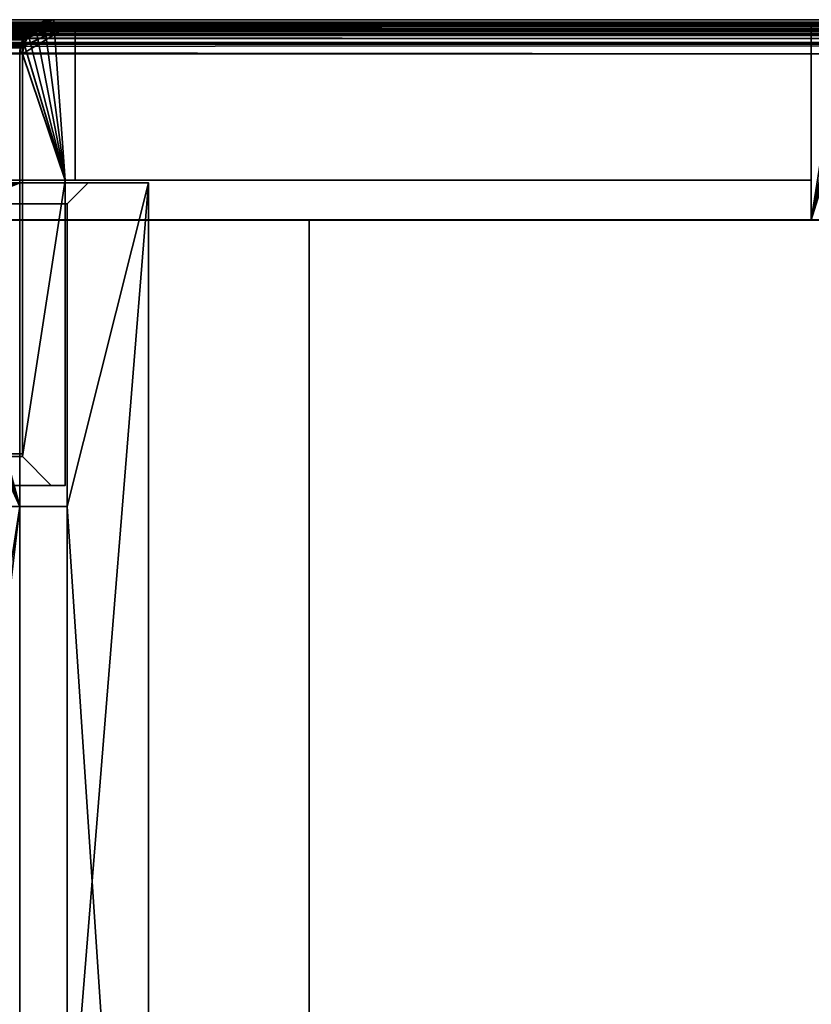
# Model space of a CAD drawing. Header units: millimetres. Extents: x -590 to 3690, y -120 to 127.
# Tile 254 of 256: x 412 to 488, y 34 to 127. Entities that reach past the tile are written whole.
import ezdxf

# ---------------------------------------------------------------- set-up
doc = ezdxf.new("R2010")
doc.units = ezdxf.units.MM
doc.layers.add('151', color=7, linetype='Continuous', true_color=0xffffff)

# ---------------------------------------------------------------- blocks, each defined once
blk = doc.blocks.new('UG_SURFACE_001')
at = {"layer": '151', "color": 252, "linetype": 'Continuous', "lineweight": 35}
for points in [[(590, -31.2, 2203), (590, 108.2, 2203), (-590, 108.2, 2203), (-590, -31.2, 2203)], [(-590, 108.2, 2203), (590, 108.2, 2203), (440, 108.2, 2053), (-440, 108.2, 2053)], [(-440, -31.2, 2053), (-440, 108.2, 2053), (440, 108.2, 2053), (440, -31.2, 2053)], [(590, 108.2, 2203), (590, 108.2, -7), (440, 108.2, -7), (440, 108.2, 2053)], [(440, -31.2, 2053), (440, 108.2, 2053), (440, 108.2, -7), (440, -31.2, -7)], [(440, -31.2, -7), (440, 108.2, -7), (590, 108.2, -7), (590, -31.2, -7)]]:
    blk.add_3dface(points, dxfattribs=at)
blk = doc.blocks.new('UG_SURFACE_024')
at = {"layer": '151', "color": 254, "linetype": 'Continuous', "lineweight": 35}
for points in [[(419, 111.75, 2027.5), (-419, 111.75, 2027.5), (-424.75, 111.75, 2033.25), (424.75, 111.75, 2033.25)], [(424.75, -35, 2033.25), (424.75, 111.75, 2033.25), (-424.75, 111.75, 2033.25), (-424.75, -35, 2033.25)], [(419, 111.75, 2027.5), (417, 109.75, 2025.5), (-417, 109.75, 2025.5), (-419, 111.75, 2027.5)], [(405.75, 111.75, 2014.25), (-405.75, 111.75, 2014.25), (-412.5, 111.75, 2021), (412.5, 111.75, 2021)], [(412.5, 81, 2021), (412.5, 111.75, 2021), (-412.5, 111.75, 2021), (-412.5, 81, 2021)], [(400.75, 106.75, 2009.25), (400.996, 108.295, 2009.496), (412.5, 111.75, 2021), (412.5, 81, 2021)], [(404.223, 111.36, 2012.723), (405.75, 111.75, 2014.25), (412.5, 111.75, 2021), (400.996, 108.295, 2009.496)], [(424.75, 111.75, 2033.25), (424.75, -35, 2033.25), (417, 81, 2025.5)], [(417, 81, 2025.5), (417, 109.75, 2025.5), (419, 111.75, 2027.5), (424.75, 111.75, 2033.25)], [(417, 109.75, 2025.5), (417, 81, 2025.5), (-417, 81, 2025.5), (-417, 109.75, 2025.5)], [(412.5, 81, 2021), (400.75, 5, 2009.25), (400.75, 106.75, 2009.25)], [(412.5, 81, 2021), (-412.5, 81, 2021), (-417, 81, 2025.5), (417, 81, 2025.5)], [(400.75, 5, 2009.25), (412.5, 81, 2021), (404.5, 13, 2013)], [(408.5, 13, 2017), (404.5, 13, 2013), (412.5, 81, 2021), (412.5, 16, 2021)], [(412.5, 81, 2021), (417, 81, 2025.5), (417, 16, 2025.5), (412.5, 16, 2021)], [(417, 16, 2025.5), (417, 81, 2025.5), (424.75, -35, 2033.25)]]:
    blk.add_3dface(points, dxfattribs=at)
blk = doc.blocks.new('UG_SURFACE_025')
at = {"layer": '151', "color": 7, "linetype": 'Continuous', "lineweight": 35}
for points in [[(412.5, 112, 2021), (405.75, 112, 2014.25), (-405.75, 112, 2014.25), (-412.5, 112, 2021)], [(412.5, 112, 2021), (-412.5, 112, 2021), (-412.5, 111.75, 2021), (412.5, 111.75, 2021)], [(412.5, 111.75, 2021), (-412.5, 111.75, 2021), (-405.75, 111.75, 2014.25), (405.75, 111.75, 2014.25)], [(405.75, 112, 2014.25), (412.5, 112, 2021), (412.5, 111.75, 2021), (405.75, 111.75, 2014.25)]]:
    blk.add_3dface(points, dxfattribs=at)
blk = doc.blocks.new('UG_SURFACE_026')
at = {"layer": '151', "color": 7, "linetype": 'Continuous', "lineweight": 35}
for points in [[(412.5, 112, 2021), (412.5, 112, -7), (405.75, 112, -7), (405.75, 112, 2014.25)], [(405.75, 111.75, 2014.25), (412.5, 111.75, 2021), (412.5, 112, 2021), (405.75, 112, 2014.25)], [(405.75, 112, -7), (412.5, 112, -7), (412.5, 111.75, -7), (405.75, 111.75, -7)], [(412.5, 111.75, 2021), (405.75, 111.75, 2014.25), (405.75, 111.75, -7), (412.5, 111.75, -7)], [(412.5, 112, -7), (412.5, 112, 2021), (412.5, 111.75, 2021), (412.5, 111.75, -7)]]:
    blk.add_3dface(points, dxfattribs=at)
blk = doc.blocks.new('UG_SURFACE_027')
at = {"layer": '151', "color": 254, "linetype": 'Continuous', "lineweight": 35}
for points in [[(400.75, 106.75, -7), (400.81, 107.052, -7), (412.5, 111.75, -7), (412.5, 81, -7)], [(400.81, 107.052, -7), (401.073, 108.372, -7), (412.5, 111.75, -7)], [(412.5, 111.75, -7), (401.073, 108.372, -7), (401.131, 108.663, -7), (401.806, 109.674, -7)], [(412.5, 111.75, -7), (401.806, 109.674, -7), (402.214, 110.286, -7), (402.826, 110.694, -7)], [(412.5, 81, 2021), (404.176, 111.348, 2012.676), (403.352, 111.138, 2011.852), (402.818, 110.674, 2011.318)], [(404.168, 111.435, -7), (405.75, 111.75, -7), (412.5, 111.75, -7), (402.826, 110.694, -7)], [(412.5, 81, 2021), (412.5, 111.75, 2021), (405.75, 111.75, 2014.25), (404.176, 111.348, 2012.676)], [(405.75, 111.75, 2014.25), (412.5, 111.75, 2021), (412.5, 111.75, -7), (405.75, 111.75, -7)], [(412.5, 81, -7), (412.5, 111.75, -7), (412.5, 111.75, 2021), (412.5, 81, 2021)], [(419, 111.75, -7), (417, 109.75, -7), (417, 109.75, 2025.5), (419, 111.75, 2027.5)], [(424.75, 111.75, -7), (417, 16, -7), (417, 81, -7)], [(417, 16, -7), (424.75, 111.75, -7), (424.75, -35, -7)], [(417, 81, -7), (417, 109.75, -7), (419, 111.75, -7), (424.75, 111.75, -7)], [(424.75, 111.75, 2033.25), (419, 111.75, 2027.5), (417, 109.75, 2025.5), (417, 81, 2025.5)], [(417, 81, 2025.5), (424.75, -35, 2033.25), (424.75, 111.75, 2033.25)], [(419, 111.75, 2027.5), (424.75, 111.75, 2033.25), (424.75, 111.75, -7), (419, 111.75, -7)], [(424.75, -35, -7), (424.75, 111.75, -7), (424.75, 111.75, 2033.25), (424.75, -35, 2033.25)], [(412.5, 81, 2021), (402.818, 110.674, 2011.318), (401.747, 109.745, 2010.247), (401.734, 109.72, 2010.234)], [(401.734, 109.72, 2010.234), (401.033, 108.372, 2009.533), (412.5, 81, 2021)], [(417, 109.75, -7), (417, 81, -7), (417, 81, 2025.5), (417, 109.75, 2025.5)], [(412.5, 81, 2021), (401.033, 108.372, 2009.533), (400.997, 108.303, 2009.497), (400.798, 107.05, 2009.298)], [(400.798, 107.05, 2009.298), (400.75, 106.75, 2009.25), (412.5, 16, 2021), (412.5, 81, 2021)], [(412.5, 81, -7), (412.5, 16, -7), (400.75, 106.75, -7)], [(408.5, 13, -7), (404.5, 13, -7), (400.75, 106.75, -7), (412.5, 16, -7)], [(404.5, 13, 2013), (408.5, 13, 2017), (412.5, 16, 2021), (400.75, 106.75, 2009.25)], [(412.5, 81, 2021), (417, 81, 2025.5), (417, 81, -7), (412.5, 81, -7)], [(417, 16, -7), (412.5, 16, -7), (412.5, 81, -7), (417, 81, -7)], [(417, 81, 2025.5), (412.5, 81, 2021), (412.5, 16, 2021), (417, 16, 2025.5)], [(424.75, -35, 2033.25), (417, 81, 2025.5), (417, 16, 2025.5)]]:
    blk.add_3dface(points, dxfattribs=at)
blk = doc.blocks.new('UG_SURFACE_043')
at = {"layer": '151', "color": 7, "linetype": 'Continuous', "lineweight": 35}
for points in [[(-490.741, 126.989, 2099.241), (490.742, 126.997, 2099.242), (489.75, 127.25, 2098.25)], [(489.75, 127.25, 2098.25), (-489.75, 127.25, 2098.25), (-490.741, 126.989, 2099.241)], [(489.75, 127.25, 2098.25), (415.75, 127.25, 2024.25), (-415.75, 127.25, 2024.25), (-489.75, 127.25, 2098.25)], [(-414.758, 126.997, 2023.258), (-415.75, 127.25, 2024.25), (415.75, 127.25, 2024.25)], [(415.75, 127.25, 2024.25), (414.759, 126.989, 2023.259), (-414.758, 126.997, 2023.258)], [(414.759, 126.989, 2023.259), (415.75, 127.25, 2024.25), (415.75, 127, 2024.25), (414.652, 126.737, 2023.152)], [(489.75, 127, 2098.25), (415.75, 127, 2024.25), (415.75, 127.25, 2024.25), (489.75, 127.25, 2098.25)], [(-492.367, 125.884, 2100.867), (492.352, 125.947, 2100.852), (491.634, 126.569, 2100.134)], [(491.634, 126.569, 2100.134), (-491.632, 126.567, 2100.132), (-492.367, 125.884, 2100.867)], [(491.871, 126.092, 2100.371), (-491.878, 126.099, 2100.378), (-490.961, 126.745, 2099.461)], [(-491.632, 126.567, 2100.132), (491.634, 126.569, 2100.134), (491.308, 126.852, 2099.808)], [(-491.349, 126.829, 2099.849), (-491.632, 126.567, 2100.132), (491.308, 126.852, 2099.808)], [(-491.349, 126.829, 2099.849), (491.308, 126.852, 2099.808), (490.742, 126.997, 2099.242)], [(490.742, 126.997, 2099.242), (-490.741, 126.989, 2099.241), (-491.349, 126.829, 2099.849)], [(491.774, 126.214, 2100.274), (-490.961, 126.745, 2099.461), (-490.859, 126.766, 2099.359)], [(491.774, 126.214, 2100.274), (491.871, 126.092, 2100.371), (-490.961, 126.745, 2099.461)], [(490.856, 126.768, 2099.355), (-490.859, 126.766, 2099.359), (-489.758, 127, 2098.258)], [(-490.859, 126.766, 2099.359), (490.856, 126.768, 2099.355), (491.774, 126.214, 2100.274)], [(490.763, 126.824, 2099.263), (-489.758, 127, 2098.258), (-489.75, 127, 2098.25)], [(490.763, 126.824, 2099.263), (490.856, 126.768, 2099.355), (-489.758, 127, 2098.258)], [(489.75, 127, 2098.25), (-489.75, 127, 2098.25), (-415.75, 127, 2024.25), (415.75, 127, 2024.25)], [(-489.75, 127, 2098.25), (489.75, 127, 2098.25), (490.763, 126.824, 2099.263)], [(415.75, 127, 2024.25), (-415.75, 127, 2024.25), (-415.742, 127, 2024.242)], [(-415.742, 127, 2024.242), (414.652, 126.737, 2023.152), (415.75, 127, 2024.25)], [(-415.742, 127, 2024.242), (-414.648, 126.768, 2023.148), (414.652, 126.737, 2023.152)], [(-414.192, 126.852, 2022.691), (-414.758, 126.997, 2023.258), (414.759, 126.989, 2023.259)], [(414.39, 126.674, 2022.89), (-414.648, 126.768, 2023.148), (-414.539, 126.745, 2023.039)], [(414.39, 126.674, 2022.89), (414.652, 126.737, 2023.152), (-414.648, 126.768, 2023.148)], [(-414.539, 126.745, 2023.039), (413.636, 126.101, 2022.136), (414.39, 126.674, 2022.89)], [(-414.539, 126.745, 2023.039), (-413.633, 126.107, 2022.133), (413.636, 126.101, 2022.136)], [(-414.192, 126.852, 2022.691), (414.759, 126.989, 2023.259), (414.151, 126.829, 2022.65)], [(414.151, 126.829, 2022.65), (-413.866, 126.569, 2022.366), (-414.192, 126.852, 2022.691)], [(414.151, 126.829, 2022.65), (413.868, 126.567, 2022.368), (-413.866, 126.569, 2022.366)], [(-413.148, 125.947, 2021.648), (-413.866, 126.569, 2022.366), (413.868, 126.567, 2022.368)], [(-413.148, 125.947, 2021.648), (413.868, 126.567, 2022.368), (413.133, 125.884, 2021.633)], [(413.636, 126.101, 2022.136), (413.54, 126.029, 2022.04), (413.133, 125.884, 2021.633), (413.868, 126.567, 2022.368)], [(413.868, 126.567, 2022.368), (414.151, 126.829, 2022.65), (414.39, 126.674, 2022.89), (413.636, 126.101, 2022.136)], [(414.652, 126.737, 2023.152), (414.39, 126.674, 2022.89), (414.151, 126.829, 2022.65), (414.759, 126.989, 2023.259)], [(-492.452, 125.805, 2100.952), (-492.824, 124.988, 2101.324), (492.839, 125.01, 2101.339)], [(492.365, 125.47, 2100.865), (-492.543, 125.082, 2101.043), (-492.535, 125.115, 2101.035)], [(492.365, 125.47, 2100.865), (492.528, 125.068, 2101.028), (-492.543, 125.082, 2101.043)], [(-492.535, 125.115, 2101.035), (-491.926, 126.066, 2100.426), (492.365, 125.47, 2100.865)], [(-492.367, 125.884, 2100.867), (-492.452, 125.805, 2100.952), (492.839, 125.01, 2101.339)], [(-492.367, 125.884, 2100.867), (492.374, 125.905, 2100.874), (492.352, 125.947, 2100.852)], [(492.839, 125.01, 2101.339), (492.374, 125.905, 2100.874), (-492.367, 125.884, 2100.867)], [(492.365, 125.47, 2100.865), (-491.926, 126.066, 2100.426), (-491.878, 126.099, 2100.378)], [(-491.878, 126.099, 2100.378), (491.871, 126.092, 2100.371), (492.365, 125.47, 2100.865)], [(-413.633, 126.107, 2022.133), (413.046, 125.299, 2021.546), (413.54, 126.029, 2022.04)], [(413.046, 125.299, 2021.546), (-413.633, 126.107, 2022.133), (-413.574, 126.066, 2022.074)], [(413.54, 126.029, 2022.04), (413.636, 126.101, 2022.136), (-413.633, 126.107, 2022.133)], [(-413.574, 126.066, 2022.074), (412.978, 125.093, 2021.477), (413.046, 125.299, 2021.546)], [(-413.574, 126.066, 2022.074), (-412.965, 125.115, 2021.465), (412.978, 125.093, 2021.477)], [(413.133, 125.884, 2021.633), (-413.126, 125.905, 2021.626), (-413.148, 125.947, 2021.648)], [(-412.661, 125.01, 2021.161), (-413.126, 125.905, 2021.626), (413.133, 125.884, 2021.633)], [(-412.661, 125.01, 2021.161), (413.133, 125.884, 2021.633), (413.048, 125.805, 2021.548)], [(413.048, 125.805, 2021.548), (-412.66, 125.004, 2021.16), (-412.661, 125.01, 2021.161)], [(413.048, 125.805, 2021.548), (412.676, 124.988, 2021.177), (-412.66, 125.004, 2021.16)], [(412.676, 124.988, 2021.177), (413.048, 125.805, 2021.548), (413.046, 125.299, 2021.546), (412.978, 125.093, 2021.477)], [(413.54, 126.029, 2022.04), (413.046, 125.299, 2021.546), (413.048, 125.805, 2021.548), (413.133, 125.884, 2021.633)], [(-492.888, 124.848, 2101.388), (-493, 124, 2101.5), (493, 124, 2101.5)], [(-492.824, 124.988, 2101.324), (-492.888, 124.848, 2101.388), (493, 124, 2101.5)], [(-492.824, 124.988, 2101.324), (492.84, 125.004, 2101.34), (492.839, 125.01, 2101.339)], [(493, 124, 2101.5), (492.84, 125.004, 2101.34), (-492.824, 124.988, 2101.324)], [(-492.739, 124.259, 2101.239), (-492.543, 125.082, 2101.043), (492.528, 125.068, 2101.028)], [(492.528, 125.068, 2101.028), (492.65, 124.769, 2101.15), (-492.739, 124.259, 2101.239)], [(492.65, 124.769, 2101.15), (492.75, 124, 2101.25), (-492.739, 124.259, 2101.239)], [(-412.965, 125.115, 2021.465), (-412.962, 125.104, 2021.462), (412.978, 125.093, 2021.477)], [(412.805, 124.571, 2021.305), (-412.962, 125.104, 2021.462), (-412.761, 124.259, 2021.261)], [(412.805, 124.571, 2021.305), (412.978, 125.093, 2021.477), (-412.962, 125.104, 2021.462)], [(-412.761, 124.259, 2021.261), (412.75, 124, 2021.25), (412.805, 124.571, 2021.305)], [(-412.66, 125.004, 2021.16), (412.676, 124.988, 2021.177), (412.612, 124.848, 2021.112)], [(412.612, 124.848, 2021.112), (-412.5, 124, 2021), (-412.66, 125.004, 2021.16)], [(412.612, 124.848, 2021.112), (412.5, 124, 2021), (-412.5, 124, 2021)], [(412.5, 124, 2021), (412.612, 124.848, 2021.112), (412.805, 124.571, 2021.305), (412.75, 124, 2021.25)], [(412.805, 124.571, 2021.305), (412.612, 124.848, 2021.112), (412.676, 124.988, 2021.177)], [(412.978, 125.093, 2021.477), (412.805, 124.571, 2021.305), (412.676, 124.988, 2021.177)], [(-493, 124, 2101.5), (-493, 108.25, 2101.5), (493, 108.25, 2101.5), (493, 124, 2101.5)], [(492.75, 124, 2101.25), (-492.75, 124, 2101.25), (-492.739, 124.259, 2101.239)], [(492.75, 124, 2101.25), (492.75, 108.25, 2101.25), (-492.75, 108.25, 2101.25), (-492.75, 124, 2101.25)], [(-412.761, 124.259, 2021.261), (-412.75, 124, 2021.25), (412.75, 124, 2021.25)], [(412.75, 86, 2021.25), (412.75, 124, 2021.25), (-412.75, 124, 2021.25), (-412.75, 86, 2021.25)], [(-412.5, 86, 2021), (-412.5, 124, 2021), (412.5, 124, 2021), (412.5, 86, 2021)], [(412.75, 124, 2021.25), (412.75, 86, 2021.25), (412.5, 86, 2021), (412.5, 124, 2021)], [(492.75, 108.25, 2101.25), (493, 108.25, 2101.5), (-493, 108.25, 2101.5), (-492.75, 108.25, 2101.25)], [(412.5, 86, 2021), (412.75, 86, 2021.25), (-412.75, 86, 2021.25), (-412.5, 86, 2021)]]:
    blk.add_3dface(points, dxfattribs=at)
blk = doc.blocks.new('UG_SURFACE_044')
at = {"layer": '151', "color": 14, "linetype": 'Continuous', "lineweight": 35}
for points in [[(-417.75, 127, 2026.25), (-417.75, 112, 2026.25), (417.75, 112, 2026.25), (417.75, 127, 2026.25)], [(417.75, 127, 2026.25), (415.75, 127, 2024.25), (-415.75, 127, 2024.25), (-417.75, 127, 2026.25)], [(-414.834, 126.766, 2023.334), (-415.75, 127, 2024.25), (415.75, 127, 2024.25)], [(415.75, 127, 2024.25), (414.835, 126.759, 2023.335), (-414.834, 126.766, 2023.334)], [(-414.311, 126.633, 2022.811), (-414.834, 126.766, 2023.334), (414.835, 126.759, 2023.335)], [(-414.311, 126.633, 2022.811), (414.835, 126.759, 2023.335), (414.274, 126.612, 2022.774)], [(414.274, 126.612, 2022.774), (-414.011, 126.372, 2022.511), (-414.311, 126.633, 2022.811)], [(414.274, 126.612, 2022.774), (414.013, 126.37, 2022.513), (-414.011, 126.372, 2022.511)], [(-413.348, 125.797, 2021.848), (-414.011, 126.372, 2022.511), (414.013, 126.37, 2022.513)], [(-413.348, 125.797, 2021.848), (414.013, 126.37, 2022.513), (413.334, 125.739, 2021.834)], [(416.8, 112, 2025.3), (413.334, 125.739, 2021.834), (414.013, 126.37, 2022.513)], [(414.013, 126.37, 2022.513), (414.274, 126.612, 2022.774), (414.835, 126.759, 2023.335), (416.8, 112, 2025.3)], [(416.8, 112, 2025.3), (414.835, 126.759, 2023.335), (415.75, 127, 2024.25)], [(415.75, 127, 2024.25), (417.75, 127, 2026.25), (417.75, 112, 2026.25), (416.8, 112, 2025.3)], [(413.334, 125.739, 2021.834), (-413.328, 125.758, 2021.828), (-413.348, 125.797, 2021.848)], [(-412.898, 124.932, 2021.399), (-413.328, 125.758, 2021.828), (413.334, 125.739, 2021.834)], [(-412.898, 124.932, 2021.399), (413.334, 125.739, 2021.834), (413.256, 125.667, 2021.755)], [(413.256, 125.667, 2021.755), (-412.898, 124.927, 2021.398), (-412.898, 124.932, 2021.399)], [(413.256, 125.667, 2021.755), (412.913, 124.912, 2021.413), (-412.898, 124.927, 2021.398)], [(416.8, 112, 2025.3), (412.913, 124.912, 2021.413), (413.256, 125.667, 2021.755), (413.334, 125.739, 2021.834)], [(-412.898, 124.927, 2021.398), (412.913, 124.912, 2021.413), (412.854, 124.782, 2021.354)], [(412.854, 124.782, 2021.354), (-412.75, 124, 2021.25), (-412.898, 124.927, 2021.398)], [(412.854, 124.782, 2021.354), (412.75, 124, 2021.25), (-412.75, 124, 2021.25)], [(416.8, 112, 2025.3), (412.75, 124, 2021.25), (412.854, 124.782, 2021.354), (412.913, 124.912, 2021.413)], [(-412.75, 85.75, 2021.25), (-412.75, 124, 2021.25), (412.75, 124, 2021.25), (412.75, 85.75, 2021.25)], [(412.75, 85.75, 2021.25), (412.75, 124, 2021.25), (416.8, 112, 2025.3)], [(416.8, 112, 2025.3), (417.75, 112, 2026.25), (-417.75, 112, 2026.25), (-416.8, 112, 2025.3)], [(-416.8, 112, 2025.3), (-416.8, 83, 2025.3), (416.8, 83, 2025.3), (416.8, 112, 2025.3)], [(416.8, 112, 2025.3), (416.8, 83, 2025.3), (415.5, 83, 2024), (412.75, 85.75, 2021.25)], [(-415.5, 83, 2024), (-412.75, 85.75, 2021.25), (412.75, 85.75, 2021.25), (415.5, 83, 2024)], [(415.5, 83, 2024), (416.8, 83, 2025.3), (-416.8, 83, 2025.3), (-415.5, 83, 2024)]]:
    blk.add_3dface(points, dxfattribs=at)
blk = doc.blocks.new('UG_SURFACE_045')
at = {"layer": '151', "color": 14, "linetype": 'Continuous', "lineweight": 35}
for points in [[(-492.166, 125.739, 2100.666), (492.152, 125.797, 2100.652), (491.489, 126.372, 2099.989)], [(491.489, 126.372, 2099.989), (-491.487, 126.37, 2099.987), (-492.166, 125.739, 2100.666)], [(-491.487, 126.37, 2099.987), (491.489, 126.372, 2099.989), (491.189, 126.633, 2099.689)], [(-491.226, 126.612, 2099.726), (-491.487, 126.37, 2099.987), (491.189, 126.633, 2099.689)], [(-491.226, 126.612, 2099.726), (491.189, 126.633, 2099.689), (490.666, 126.766, 2099.166)], [(490.666, 126.766, 2099.166), (-490.665, 126.759, 2099.165), (-491.226, 126.612, 2099.726)], [(-490.665, 126.759, 2099.165), (490.666, 126.766, 2099.166), (489.75, 127, 2098.25)], [(489.75, 127, 2098.25), (-489.75, 127, 2098.25), (-490.665, 126.759, 2099.165)], [(489.75, 127, 2098.25), (487.75, 127, 2096.25), (-487.75, 127, 2096.25), (-489.75, 127, 2098.25)], [(487.75, 108.25, 2096.25), (-487.75, 108.25, 2096.25), (-487.75, 127, 2096.25), (487.75, 127, 2096.25)], [(487.75, 127, 2096.25), (492.602, 124.927, 2101.102), (492.75, 124, 2101.25)], [(492.602, 124.927, 2101.102), (487.75, 127, 2096.25), (489.75, 127, 2098.25), (490.666, 126.766, 2099.166)], [(492.75, 124, 2101.25), (492.75, 108.25, 2101.25), (487.75, 108.25, 2096.25), (487.75, 127, 2096.25)], [(-492.244, 125.667, 2100.744), (-492.587, 124.912, 2101.087), (492.602, 124.932, 2101.102)], [(-492.166, 125.739, 2100.666), (-492.244, 125.667, 2100.744), (492.602, 124.932, 2101.102)], [(-492.166, 125.739, 2100.666), (492.172, 125.758, 2100.672), (492.152, 125.797, 2100.652)], [(492.602, 124.932, 2101.102), (492.172, 125.758, 2100.672), (-492.166, 125.739, 2100.666)], [(-492.646, 124.782, 2101.146), (-492.75, 124, 2101.25), (492.75, 124, 2101.25)], [(-492.587, 124.912, 2101.087), (-492.646, 124.782, 2101.146), (492.75, 124, 2101.25)], [(-492.587, 124.912, 2101.087), (492.602, 124.927, 2101.102), (492.602, 124.932, 2101.102)], [(492.75, 124, 2101.25), (492.602, 124.927, 2101.102), (-492.587, 124.912, 2101.087)], [(-492.75, 124, 2101.25), (-492.75, 108.25, 2101.25), (492.75, 108.25, 2101.25), (492.75, 124, 2101.25)], [(487.75, 108.25, 2096.25), (492.75, 108.25, 2101.25), (-492.75, 108.25, 2101.25), (-487.75, 108.25, 2096.25)]]:
    blk.add_3dface(points, dxfattribs=at)
blk = doc.blocks.new('UG_SURFACE_046')
at = {"layer": '151', "color": 41, "linetype": 'Continuous', "lineweight": 35}
for points in [[(-487.75, 127, 2096.25), (-487.75, 112, 2096.25), (487.75, 112, 2096.25), (487.75, 127, 2096.25)], [(487.75, 127, 2096.25), (417.75, 127, 2026.25), (-417.75, 127, 2026.25), (-487.75, 127, 2096.25)], [(-417.75, 112, 2026.25), (-417.75, 127, 2026.25), (417.75, 127, 2026.25), (417.75, 112, 2026.25)], [(417.75, 127, 2026.25), (487.75, 127, 2096.25), (487.75, 112, 2096.25), (417.75, 112, 2026.25)], [(417.75, 112, 2026.25), (487.75, 112, 2096.25), (-487.75, 112, 2096.25), (-417.75, 112, 2026.25)]]:
    blk.add_3dface(points, dxfattribs=at)
blk = doc.blocks.new('UG_SURFACE_047')
at = {"layer": '151', "color": 14, "linetype": 'Continuous', "lineweight": 35}
for points in [[(417.75, 127, -7), (417.75, 112, -7), (416.8, 112, -7), (412.75, 124, -7)], [(412.75, 124, -7), (412.904, 124.773, -7), (417.75, 127, -7)], [(417.75, 127, 2026.25), (412.874, 124.777, 2021.374), (412.75, 124, 2021.25)], [(412.75, 124, 2021.25), (416.8, 112, 2025.3), (417.75, 112, 2026.25), (417.75, 127, 2026.25)], [(413.236, 125.582, 2021.736), (412.898, 124.932, 2021.399), (412.874, 124.777, 2021.374), (417.75, 127, 2026.25)], [(417.75, 127, -7), (412.904, 124.773, -7), (412.978, 125.148, -7), (413.262, 125.573, -7)], [(413.236, 125.582, 2021.736), (417.75, 127, 2026.25), (415.75, 127, 2024.25), (415.479, 126.931, 2023.979)], [(413.236, 125.582, 2021.736), (415.479, 126.931, 2023.979), (414.588, 126.703, 2023.088)], [(413.837, 126.221, 2022.337), (413.348, 125.797, 2021.848), (413.236, 125.582, 2021.736), (414.588, 126.703, 2023.088)], [(415.48, 126.946, -7), (415.75, 127, -7), (417.75, 127, -7), (413.262, 125.573, -7)], [(415.48, 126.946, -7), (413.262, 125.573, -7), (413.829, 126.255, -7), (414.583, 126.759, -7)], [(414.583, 126.759, -7), (413.829, 126.255, -7), (413.837, 126.221, 2022.337)], [(413.837, 126.221, 2022.337), (414.311, 126.633, 2022.811), (414.583, 126.759, -7)], [(414.588, 126.703, 2023.088), (414.311, 126.633, 2022.811), (413.837, 126.221, 2022.337)], [(414.311, 126.633, 2022.811), (414.588, 126.703, 2023.088), (414.583, 126.759, -7)], [(414.583, 126.759, -7), (414.602, 126.772, -7), (415.48, 126.946, -7)], [(414.602, 126.772, -7), (414.583, 126.759, -7), (414.588, 126.703, 2023.088)], [(415.48, 126.946, -7), (414.602, 126.772, -7), (414.588, 126.703, 2023.088)], [(414.588, 126.703, 2023.088), (415.479, 126.931, 2023.979), (415.48, 126.946, -7)], [(415.75, 127, -7), (415.48, 126.946, -7), (415.479, 126.931, 2023.979)], [(415.479, 126.931, 2023.979), (415.75, 127, 2024.25), (415.75, 127, -7)], [(417.75, 127, 2026.25), (417.75, 127, -7), (415.75, 127, -7), (415.75, 127, 2024.25)], [(417.75, 127, 2026.25), (417.75, 112, 2026.25), (417.75, 112, -7), (417.75, 127, -7)], [(412.898, 124.932, 2021.399), (413.236, 125.582, 2021.736), (413.262, 125.573, -7)], [(412.898, 124.932, 2021.399), (413.262, 125.573, -7), (412.978, 125.148, -7)], [(413.829, 126.255, -7), (413.629, 126.121, -7), (413.236, 125.582, 2021.736)], [(413.236, 125.582, 2021.736), (413.348, 125.797, 2021.848), (413.829, 126.255, -7)], [(413.629, 126.121, -7), (413.262, 125.573, -7), (413.236, 125.582, 2021.736)], [(413.262, 125.573, -7), (413.629, 126.121, -7), (413.829, 126.255, -7)], [(413.348, 125.797, 2021.848), (413.837, 126.221, 2022.337), (413.829, 126.255, -7)], [(412.75, 124, 2021.25), (412.874, 124.777, 2021.374), (412.904, 124.773, -7)], [(412.904, 124.773, -7), (412.75, 124, -7), (412.75, 124, 2021.25)], [(412.978, 125.148, -7), (412.904, 124.773, -7), (412.874, 124.777, 2021.374)], [(412.874, 124.777, 2021.374), (412.898, 124.932, 2021.399), (412.978, 125.148, -7)], [(412.75, 85.75, 2021.25), (412.75, 124, 2021.25), (412.75, 124, -7), (412.75, 85.75, -7)], [(412.75, 85.75, -7), (412.75, 124, -7), (416.8, 112, -7)], [(416.8, 112, 2025.3), (412.75, 124, 2021.25), (412.75, 85.75, 2021.25)], [(416.8, 112, -7), (416.8, 83, -7), (415.5, 83, -7), (412.75, 85.75, -7)], [(412.75, 85.75, 2021.25), (415.5, 83, 2024), (416.8, 83, 2025.3), (416.8, 112, 2025.3)], [(416.8, 112, 2025.3), (416.8, 112, -7), (417.75, 112, -7), (417.75, 112, 2026.25)], [(416.8, 112, 2025.3), (416.8, 83, 2025.3), (416.8, 83, -7), (416.8, 112, -7)], [(415.5, 83, 2024), (412.75, 85.75, 2021.25), (412.75, 85.75, -7), (415.5, 83, -7)], [(415.5, 83, 2024), (415.5, 83, -7), (416.8, 83, -7), (416.8, 83, 2025.3)]]:
    blk.add_3dface(points, dxfattribs=at)
blk = doc.blocks.new('UG_SURFACE_048')
at = {"layer": '151', "color": 7, "linetype": 'Continuous', "lineweight": 35}
for points in [[(414.648, 126.768, 2023.148), (415.742, 127, 2024.242), (415.75, 127.25, 2024.25), (414.563, 126.947, 2023.063)], [(415.75, 127.25, -7), (414.774, 127.057, -7), (414.563, 126.947, 2023.063)], [(414.563, 126.947, 2023.063), (415.75, 127.25, 2024.25), (415.75, 127.25, -7)], [(415.75, 127, -7), (414.851, 126.814, -7), (414.774, 127.057, -7), (415.75, 127.25, -7)], [(415.75, 127.25, 2024.25), (415.742, 127, 2024.242), (415.75, 127, 2024.25)], [(489.75, 127.25, 2098.25), (489.75, 127.25, -7), (415.75, 127.25, -7), (415.75, 127.25, 2024.25)], [(415.75, 127.25, -7), (489.75, 127.25, -7), (489.75, 127, -7), (415.75, 127, -7)], [(415.75, 127, 2024.25), (489.75, 127, 2098.25), (489.75, 127.25, 2098.25), (415.75, 127.25, 2024.25)], [(413.452, 126.298, -7), (413.221, 125.945, -7), (412.747, 125.176, 2021.247)], [(412.747, 125.176, 2021.247), (413.148, 125.947, 2021.648), (413.452, 126.298, -7)], [(413.148, 125.947, 2021.648), (413.479, 126.235, 2021.979), (413.452, 126.298, -7)], [(413.629, 126.121, -7), (413.416, 125.795, -7), (413.221, 125.945, -7), (413.452, 126.298, -7)], [(413.452, 126.298, -7), (413.907, 126.602, -7), (414.048, 126.404, -7), (413.629, 126.121, -7)], [(413.907, 126.602, -7), (413.452, 126.298, -7), (413.479, 126.235, 2021.979)], [(414.555, 127.014, -7), (414.513, 127.005, -7), (413.479, 126.235, 2021.979)], [(413.479, 126.235, 2021.979), (414.192, 126.852, 2022.691), (414.555, 127.014, -7)], [(414.513, 127.005, -7), (413.907, 126.602, -7), (413.479, 126.235, 2021.979)], [(414.192, 126.852, 2022.691), (413.479, 126.235, 2021.979), (413.633, 126.107, 2022.133), (414.539, 126.745, 2023.039)], [(414.539, 126.745, 2023.039), (413.629, 126.121, -7), (414.048, 126.404, -7)], [(414.539, 126.745, 2023.039), (413.633, 126.107, 2022.133), (413.629, 126.121, -7)], [(414.57, 126.755, -7), (414.048, 126.404, -7), (413.907, 126.602, -7), (414.513, 127.005, -7)], [(414.048, 126.404, -7), (414.648, 126.768, 2023.148), (414.539, 126.745, 2023.039)], [(414.048, 126.404, -7), (414.57, 126.755, -7), (414.648, 126.768, 2023.148)], [(414.192, 126.852, 2022.691), (414.563, 126.947, 2023.063), (414.555, 127.014, -7)], [(414.539, 126.745, 2023.039), (414.563, 126.947, 2023.063), (414.192, 126.852, 2022.691)], [(414.57, 126.755, -7), (414.513, 127.005, -7), (414.555, 127.014, -7)], [(414.563, 126.947, 2023.063), (414.539, 126.745, 2023.039), (414.648, 126.768, 2023.148)], [(414.555, 127.014, -7), (414.774, 127.057, -7), (414.851, 126.814, -7), (414.649, 126.772, -7)], [(414.774, 127.057, -7), (414.555, 127.014, -7), (414.563, 126.947, 2023.063)], [(414.649, 126.772, -7), (414.57, 126.755, -7), (414.555, 127.014, -7)], [(414.57, 126.755, -7), (414.649, 126.772, -7), (414.648, 126.768, 2023.148)], [(415.742, 127, 2024.242), (414.648, 126.768, 2023.148), (414.649, 126.772, -7)], [(415.742, 127, 2024.242), (414.649, 126.772, -7), (414.851, 126.814, -7)], [(414.851, 126.814, -7), (415.75, 127, 2024.25), (415.742, 127, 2024.242)], [(414.851, 126.814, -7), (415.75, 127, -7), (415.75, 127, 2024.25)], [(489.75, 127, 2098.25), (415.75, 127, 2024.25), (415.75, 127, -7), (489.75, 127, -7)], [(412.73, 125.195, -7), (413.221, 125.945, -7), (413.416, 125.795, -7), (412.964, 125.102, -7)], [(413.221, 125.945, -7), (412.73, 125.195, -7), (412.747, 125.176, 2021.247)], [(413.148, 125.947, 2021.648), (412.747, 125.176, 2021.247), (412.965, 125.115, 2021.465), (413.574, 126.066, 2022.074)], [(413.574, 126.066, 2022.074), (412.964, 125.102, -7), (413.416, 125.795, -7)], [(413.574, 126.066, 2022.074), (412.965, 125.115, 2021.465), (412.964, 125.102, -7)], [(413.574, 126.066, 2022.074), (413.479, 126.235, 2021.979), (413.148, 125.947, 2021.648)], [(413.416, 125.795, -7), (413.629, 126.121, -7), (413.633, 126.107, 2022.133)], [(413.416, 125.795, -7), (413.633, 126.107, 2022.133), (413.574, 126.066, 2022.074)], [(413.479, 126.235, 2021.979), (413.574, 126.066, 2022.074), (413.633, 126.107, 2022.133)], [(412.73, 125.195, -7), (412.724, 125.187, -7), (412.5, 124, 2021)], [(412.5, 124, 2021), (412.661, 125.01, 2021.161), (412.73, 125.195, -7)], [(412.5, 124, 2021), (412.724, 125.187, -7), (412.711, 125.114, -7)], [(412.711, 125.114, -7), (412.534, 124.177, -7), (412.5, 124, 2021)], [(412.661, 125.01, 2021.161), (412.5, 124, 2021), (412.761, 124.259, 2021.261), (412.962, 125.104, 2021.462)], [(412.947, 125.027, -7), (412.781, 124.163, -7), (412.534, 124.177, -7), (412.711, 125.114, -7)], [(412.661, 125.01, 2021.161), (412.747, 125.176, 2021.247), (412.73, 125.195, -7)], [(412.962, 125.104, 2021.462), (412.747, 125.176, 2021.247), (412.661, 125.01, 2021.161)], [(412.96, 125.096, -7), (412.947, 125.027, -7), (412.711, 125.114, -7), (412.724, 125.187, -7)], [(412.964, 125.102, -7), (412.96, 125.096, -7), (412.724, 125.187, -7), (412.73, 125.195, -7)], [(412.962, 125.104, 2021.462), (412.965, 125.115, 2021.465), (412.747, 125.176, 2021.247)], [(412.781, 124.163, -7), (412.962, 125.104, 2021.462), (412.761, 124.259, 2021.261)], [(412.962, 125.104, 2021.462), (412.781, 124.163, -7), (412.947, 125.027, -7)], [(412.947, 125.027, -7), (412.96, 125.096, -7), (412.962, 125.104, 2021.462)], [(412.96, 125.096, -7), (412.964, 125.102, -7), (412.962, 125.104, 2021.462)], [(412.965, 125.115, 2021.465), (412.962, 125.104, 2021.462), (412.964, 125.102, -7)], [(412.75, 124, 2021.25), (412.761, 124.259, 2021.261), (412.5, 124, 2021)], [(412.781, 124.163, -7), (412.75, 124, -7), (412.5, 124, -7), (412.534, 124.177, -7)], [(412.534, 124.177, -7), (412.5, 124, -7), (412.5, 124, 2021)], [(412.5, 124, 2021), (412.5, 86, 2021), (412.75, 86, 2021.25), (412.75, 124, 2021.25)], [(412.5, 86, -7), (412.5, 124, -7), (412.75, 124, -7), (412.75, 86, -7)], [(412.5, 86, 2021), (412.5, 124, 2021), (412.5, 124, -7), (412.5, 86, -7)], [(412.761, 124.259, 2021.261), (412.75, 124, -7), (412.781, 124.163, -7)], [(412.761, 124.259, 2021.261), (412.75, 124, 2021.25), (412.75, 124, -7)], [(412.75, 86, -7), (412.75, 124, -7), (412.75, 124, 2021.25), (412.75, 86, 2021.25)], [(412.5, 86, 2021), (412.5, 86, -7), (412.75, 86, -7), (412.75, 86, 2021.25)]]:
    blk.add_3dface(points, dxfattribs=at)
blk = doc.blocks.new('UG_SURFACE_049')
at = {"layer": '151', "color": 41, "linetype": 'Continuous', "lineweight": 35}
for points in [[(417.75, 112, 2026.25), (417.75, 127, 2026.25), (417.75, 127, -7), (417.75, 112, -7)], [(487.75, 127, 2096.25), (487.75, 127, -7), (417.75, 127, -7), (417.75, 127, 2026.25)], [(487.75, 112, -7), (417.75, 112, -7), (417.75, 127, -7), (487.75, 127, -7)], [(417.75, 112, 2026.25), (487.75, 112, 2096.25), (487.75, 127, 2096.25), (417.75, 127, 2026.25)], [(487.75, 127, 2096.25), (487.75, 112, 2096.25), (487.75, 112, -7), (487.75, 127, -7)], [(417.75, 112, 2026.25), (417.75, 112, -7), (487.75, 112, -7), (487.75, 112, 2096.25)]]:
    blk.add_3dface(points, dxfattribs=at)
blk = doc.blocks.new('UG_SURFACE_050')
at = {"layer": '151', "color": 14, "linetype": 'Continuous', "lineweight": 35}
for points in [[(489.75, 127, 2098.25), (489.75, 127, -7), (487.75, 127, -7), (487.75, 127, 2096.25)], [(487.75, 108.25, -7), (487.75, 108.25, 2096.25), (487.75, 127, 2096.25), (487.75, 127, -7)], [(491.504, 126.367, -7), (487.75, 127, -7), (489.75, 127, -7), (490.699, 126.811, -7)], [(487.75, 127, -7), (492.714, 124.181, -7), (492.75, 124, -7)], [(487.75, 127, -7), (492.556, 124.973, -7), (492.714, 124.181, -7)], [(491.504, 126.367, -7), (491.871, 126.121, -7), (492.117, 125.754, -7), (487.75, 127, -7)], [(492.117, 125.754, -7), (492.522, 125.148, -7), (492.556, 124.973, -7), (487.75, 127, -7)], [(492.75, 124, -7), (492.75, 108.25, -7), (487.75, 108.25, -7), (487.75, 127, -7)], [(490.693, 126.752, 2099.193), (489.75, 127, 2098.25), (487.75, 127, 2096.25), (487.75, 108.25, 2096.25)], [(491.506, 126.352, 2100.006), (491.226, 126.612, 2099.726), (490.693, 126.752, 2099.193), (487.75, 108.25, 2096.25)], [(492.148, 125.756, 2100.648), (491.506, 126.352, 2100.006), (487.75, 108.25, 2096.25)], [(490.699, 126.811, -7), (489.75, 127, -7), (489.75, 127, 2098.25)], [(489.75, 127, 2098.25), (490.693, 126.752, 2099.193), (490.699, 126.811, -7)], [(490.898, 126.772, -7), (490.699, 126.811, -7), (490.693, 126.752, 2099.193)], [(491.504, 126.367, -7), (490.898, 126.772, -7), (490.693, 126.752, 2099.193)], [(490.693, 126.752, 2099.193), (491.226, 126.612, 2099.726), (491.504, 126.367, -7)], [(490.699, 126.811, -7), (490.898, 126.772, -7), (491.504, 126.367, -7)], [(491.226, 126.612, 2099.726), (491.506, 126.352, 2100.006), (491.504, 126.367, -7)], [(491.871, 126.121, -7), (491.504, 126.367, -7), (491.506, 126.352, 2100.006)], [(492.117, 125.754, -7), (491.871, 126.121, -7), (491.506, 126.352, 2100.006)], [(491.506, 126.352, 2100.006), (492.148, 125.756, 2100.648), (492.117, 125.754, -7)], [(487.75, 108.25, 2096.25), (492.565, 124.96, 2101.065), (492.244, 125.667, 2100.744), (492.148, 125.756, 2100.648)], [(492.522, 125.148, -7), (492.117, 125.754, -7), (492.148, 125.756, 2100.648)], [(492.556, 124.973, -7), (492.522, 125.148, -7), (492.148, 125.756, 2100.648)], [(492.148, 125.756, 2100.648), (492.244, 125.667, 2100.744), (492.556, 124.973, -7)], [(492.244, 125.667, 2100.744), (492.565, 124.96, 2101.065), (492.556, 124.973, -7)], [(492.726, 124.182, 2101.226), (492.646, 124.782, 2101.146), (492.565, 124.96, 2101.065), (487.75, 108.25, 2096.25)], [(492.714, 124.181, -7), (492.556, 124.973, -7), (492.565, 124.96, 2101.065)], [(492.565, 124.96, 2101.065), (492.646, 124.782, 2101.146), (492.714, 124.181, -7)], [(492.646, 124.782, 2101.146), (492.726, 124.182, 2101.226), (492.714, 124.181, -7)], [(487.75, 108.25, 2096.25), (492.75, 108.25, 2101.25), (492.75, 124, 2101.25), (492.726, 124.182, 2101.226)], [(492.75, 124, -7), (492.714, 124.181, -7), (492.726, 124.182, 2101.226)], [(492.726, 124.182, 2101.226), (492.75, 124, 2101.25), (492.75, 124, -7)], [(492.75, 124, 2101.25), (492.75, 108.25, 2101.25), (492.75, 108.25, -7), (492.75, 124, -7)], [(487.75, 108.25, 2096.25), (487.75, 108.25, -7), (492.75, 108.25, -7), (492.75, 108.25, 2101.25)]]:
    blk.add_3dface(points, dxfattribs=at)

msp = doc.modelspace()

# ---------------------------------------------------------------- linework, layer by layer
at = {"layer": '151', "color": 252, "linetype": 'Continuous', "lineweight": -3, "true_color": 0x939598}
for p, q in [((-489.75, 127.25, 2098.25), (489.75, 127.25, 2098.25)), ((-415.75, 127.25, 2024.25), (415.75, 127.25, 2024.25)), ((415.75, 127.25, 2024.25), (415.75, 127.25, -7)), ((489.75, 127.25, -7), (415.75, 127.25, -7)), ((489.75, 127.25, 2098.25), (415.75, 127.25, 2024.25)), ((415.75, 127.25, 2024.25), (489.75, 127.25, 2098.25)), ((-489.75, 127, 2098.25), (489.75, 127, 2098.25)), ((-487.75, 127, 2096.25), (487.75, 127, 2096.25)), ((-487.75, 127, 2096.25), (487.75, 127, 2096.25)), ((-417.75, 127, 2026.25), (417.75, 127, 2026.25)), ((-417.75, 127, 2026.25), (417.75, 127, 2026.25)), ((-415.75, 127, 2024.25), (415.75, 127, 2024.25)), ((-415.75, 127, 2024.25), (415.75, 127, 2024.25)), ((415.75, 127, 2024.25), (417.75, 127, 2026.25)), ((415.75, 127, 2024.25), (415.75, 127, -7)), ((417.75, 127, 2026.25), (415.75, 127, 2024.25)), ((489.75, 127, 2098.25), (415.75, 127, 2024.25)), ((415.75, 127, -7), (417.75, 127, -7)), ((415.75, 127, 2024.25), (415.75, 127, -7)), ((489.75, 127, -7), (415.75, 127, -7)), ((415.75, 127, 2024.25), (489.75, 127, 2098.25)), ((417.75, 127, 2026.25), (487.75, 127, 2096.25)), ((417.75, 112, 2026.25), (417.75, 127, 2026.25)), ((487.75, 127, 2096.25), (417.75, 127, 2026.25)), ((417.75, 112, -7), (417.75, 127, -7)), ((417.75, 127, 2026.25), (417.75, 127, -7)), ((417.75, 112, 2026.25), (417.75, 127, 2026.25)), ((417.75, 127, 2026.25), (417.75, 112, 2026.25)), ((417.75, 127, 2026.25), (417.75, 127, -7)), ((417.75, 127, -7), (417.75, 112, -7)), ((417.75, 127, 2026.25), (417.75, 112, 2026.25)), ((417.75, 127, -7), (487.75, 127, -7)), ((487.75, 112, 2096.25), (487.75, 127, 2096.25)), ((489.75, 127, 2098.25), (487.75, 127, 2096.25)), ((487.75, 127, 2096.25), (487.75, 108.25, 2096.25)), ((487.75, 127, 2096.25), (487.75, 127, -7)), ((487.75, 127, -7), (487.75, 108.25, -7)), ((487.75, 127, 2096.25), (489.75, 127, 2098.25)), ((487.75, 127, 2096.25), (487.75, 127, -7)), ((487.75, 127, -7), (489.75, 127, -7)), ((487.75, 112, -7), (487.75, 127, -7)), ((487.75, 127, 2096.25), (487.75, 108.25, 2096.25)), ((487.75, 112, 2096.25), (487.75, 127, 2096.25)), ((-493, 124, 2101.5), (493, 124, 2101.5)), ((-492.75, 124, 2101.25), (492.75, 124, 2101.25)), ((-492.75, 124, 2101.25), (492.75, 124, 2101.25)), ((-412.75, 124, 2021.25), (412.75, 124, 2021.25)), ((-412.75, 124, 2021.25), (412.75, 124, 2021.25)), ((-412.5, 124, 2021), (412.5, 124, 2021)), ((412.5, 124, 2021), (412.5, 86, 2021)), ((412.5, 124, 2021), (412.5, 86, 2021)), ((412.5, 86, -7), (412.5, 124, -7)), ((412.5, 124, 2021), (412.5, 124, -7)), ((412.75, 124, 2021.25), (412.75, 85.75, 2021.25)), ((412.75, 124, 2021.25), (412.75, 85.75, 2021.25)), ((412.75, 124, 2021.25), (412.75, 86, 2021.25)), ((412.75, 124, 2021.25), (412.75, 86, 2021.25)), ((412.75, 124, -7), (412.75, 85.75, -7)), ((412.75, 86, -7), (412.75, 124, -7)), ((412.75, 124, 2021.25), (412.75, 124, -7)), ((-487.75, 112, 2096.25), (487.75, 112, 2096.25)), ((424.75, 111.75, 2033.25), (-424.75, 111.75, 2033.25)), ((419, 111.75, 2027.5), (-419, 111.75, 2027.5)), ((-417.75, 112, 2026.25), (417.75, 112, 2026.25)), ((-417.75, 112, 2026.25), (417.75, 112, 2026.25)), ((-416.8, 112, 2025.3), (416.8, 112, 2025.3)), ((412.5, 112, 2021), (-412.5, 112, 2021)), ((412.5, 111.75, 2021), (-412.5, 111.75, 2021)), ((412.5, 111.75, 2021), (-412.5, 111.75, 2021)), ((405.75, 112, 2014.25), (412.5, 112, 2021)), ((405.75, 112, -7), (412.5, 112, -7)), ((412.5, 112, 2021), (405.75, 112, 2014.25)), ((412.5, 111.75, 2021), (405.75, 111.75, 2014.25)), ((405.75, 111.75, 2014.25), (412.5, 111.75, 2021)), ((405.75, 111.75, 2014.25), (412.5, 111.75, 2021)), ((412.5, 111.75, -7), (405.75, 111.75, -7)), ((412.5, 111.75, 2021), (405.75, 111.75, 2014.25)), ((405.75, 111.75, -7), (412.5, 111.75, -7)), ((412.5, 111.75, 2021), (412.5, 112, 2021)), ((412.5, 111.75, -7), (412.5, 112, -7)), ((412.5, 111.75, 2021), (412.5, 112, 2021)), ((412.5, 112, -7), (412.5, 112, 2021)), ((412.5, 81, 2021), (412.5, 111.75, 2021)), ((412.5, 111.75, 2021), (412.5, 81, 2021)), ((412.5, 111.75, -7), (412.5, 111.75, 2021)), ((412.5, 81, -7), (412.5, 111.75, -7)), ((412.5, 111.75, -7), (412.5, 111.75, 2021)), ((416.8, 112, 2025.3), (416.8, 112, -7)), ((416.8, 83, 2025.3), (416.8, 112, 2025.3)), ((416.8, 83, -7), (416.8, 112, -7)), ((417.75, 112, 2026.25), (416.8, 112, 2025.3)), ((416.8, 112, 2025.3), (417.75, 112, 2026.25)), ((417.75, 112, -7), (416.8, 112, -7)), ((416.8, 83, 2025.3), (416.8, 112, 2025.3)), ((416.8, 112, 2025.3), (416.8, 112, -7)), ((419, 111.75, 2027.5), (417, 109.75, 2025.5)), ((419, 111.75, -7), (417, 109.75, -7)), ((419, 111.75, 2027.5), (417, 109.75, 2025.5)), ((417.75, 112, 2026.25), (417.75, 112, -7)), ((487.75, 112, -7), (417.75, 112, -7)), ((417.75, 112, 2026.25), (417.75, 112, -7)), ((417.75, 112, 2026.25), (487.75, 112, 2096.25)), ((487.75, 112, 2096.25), (417.75, 112, 2026.25)), ((424.75, 111.75, -7), (419, 111.75, -7)), ((419, 111.75, -7), (419, 111.75, 2027.5)), ((419, 111.75, 2027.5), (424.75, 111.75, 2033.25)), ((424.75, 111.75, 2033.25), (419, 111.75, 2027.5)), ((419, 111.75, -7), (419, 111.75, 2027.5)), ((424.75, -35, 2033.25), (424.75, 111.75, 2033.25)), ((424.75, -35, 2033.25), (424.75, 111.75, 2033.25)), ((424.75, 111.75, -7), (424.75, 111.75, 2033.25)), ((424.75, -35, -7), (424.75, 111.75, -7)), ((487.75, 112, 2096.25), (487.75, 112, -7)), ((417, 109.75, 2025.5), (-417, 109.75, 2025.5)), ((417, 109.75, -7), (417, 109.75, 2025.5)), ((417, 109.75, 2025.5), (417, 81, 2025.5)), ((417, 109.75, 2025.5), (417, 81, 2025.5)), ((417, 109.75, -7), (417, 81, -7)), ((-590, 108.2, 2203), (590, 108.2, 2203)), ((-493, 108.25, 2101.5), (493, 108.25, 2101.5)), ((-492.75, 108.25, 2101.25), (492.75, 108.25, 2101.25)), ((-492.75, 108.25, 2101.25), (492.75, 108.25, 2101.25)), ((-487.75, 108.25, 2096.25), (487.75, 108.25, 2096.25)), ((440, 108.2, 2053), (-440, 108.2, 2053)), ((440, 108.2, -7), (440, 108.2, 2053)), ((440, -31.2, 2053), (440, 108.2, 2053)), ((440, 108.2, -7), (440, -31.2, -7)), ((440, 108.2, -7), (590, 108.2, -7)), ((487.75, 108.25, 2096.25), (487.75, 108.25, -7)), ((492.75, 108.25, -7), (487.75, 108.25, -7)), ((412.75, 86, 2021.25), (-412.75, 86, 2021.25)), ((-412.75, 85.75, 2021.25), (412.75, 85.75, 2021.25)), ((412.5, 86, 2021), (-412.5, 86, 2021)), ((412.5, 86, -7), (412.75, 86, -7)), ((412.5, 86, -7), (412.5, 86, 2021)), ((412.75, 86, 2021.25), (412.5, 86, 2021)), ((412.5, 86, 2021), (412.75, 86, 2021.25)), ((412.75, 86, -7), (412.75, 86, 2021.25)), ((412.75, 85.75, 2021.25), (415.5, 83, 2024)), ((412.75, 85.75, 2021.25), (412.75, 85.75, -7)), ((412.75, 85.75, -7), (415.5, 83, -7)), ((412.75, 85.75, 2021.25), (415.5, 83, 2024)), ((-416.8, 83, 2025.3), (416.8, 83, 2025.3)), ((-415.5, 83, 2024), (415.5, 83, 2024)), ((416.8, 83, -7), (415.5, 83, -7)), ((415.5, 83, 2024), (415.5, 83, -7)), ((416.8, 83, 2025.3), (415.5, 83, 2024)), ((415.5, 83, 2024), (416.8, 83, 2025.3)), ((416.8, 83, -7), (415.5, 83, -7)), ((416.8, 83, 2025.3), (416.8, 83, -7)), ((417, 81, 2025.5), (-417, 81, 2025.5)), ((412.5, 81, 2021), (-412.5, 81, 2021)), ((412.5, 81, 2021), (417, 81, 2025.5)), ((417, 81, 2025.5), (412.5, 81, 2021)), ((412.5, 81, -7), (412.5, 81, 2021)), ((417, 81, -7), (412.5, 81, -7)), ((417, 81, -7), (417, 81, 2025.5))]:
    msp.add_line(p, q, dxfattribs=at)
msp.add_arc((415.75, 124, -7), 3, 90, 180, dxfattribs=at)
for points in [[(415.75, 127.25, -7), (412.5, 127.25, -7), (412.5, 124, -7)], [(412.5, 124, 2021), (412.5, 127.25, 2021), (415.75, 127.25, 2024.25)], [(415.75, 127.25, 2024.25), (412.5, 127.25, 2021), (412.5, 124, 2021)], [(415.75, 127, 2024.25), (412.75, 127, 2021.25), (412.75, 124, 2021.25)], [(412.75, 124, 2021.25), (412.75, 127, 2021.25), (415.75, 127, 2024.25)]]:
    msp.add_rational_spline(points, [1, 0.707106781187, 1], degree=2, dxfattribs=at)
for points, degree in [([(415.75, 127, -7), (415.75, 127.25, -7)], 1), ([(-489.75, 127, 2098.25), (-163.25, 127, 2098.25), (163.25, 127, 2098.25), (489.75, 127, 2098.25)], 3), ([(-412.75, 124, 2021.25), (-137.583, 124, 2021.25), (137.583, 124, 2021.25), (412.75, 124, 2021.25)], 3), ([(412.5, 124, -7), (412.75, 124, -7)], 1), ([(412.75, 124, 2021.25), (412.75, 124, 1345.167), (412.75, 124, 669.083), (412.75, 124, -7)], 3)]:
    msp.add_open_spline(points, degree=degree, dxfattribs=at)
for points, knots in [([(415.75, 127, 2024.25), (415.071, 127, 2023.571), (414.396, 126.782, 2022.896), (413.529, 126.052, 2022.029), (413.265, 125.737, 2021.765), (412.871, 124.951, 2021.371), (412.75, 124.484, 2021.25), (412.75, 124, 2021.25)], [0, 0, 0, 0, 0.5, 0.5, 0.75, 0.75, 1, 1, 1, 1]), ([(412.75, 124, 2021.25), (412.75, 124.48, 2021.25), (412.871, 124.948, 2021.371), (413.259, 125.728, 2021.759), (413.525, 126.048, 2022.025), (414.39, 126.778, 2022.89), (415.071, 127, 2023.571), (415.75, 127, 2024.25)], [0, 0, 0, 0, 0.25, 0.25, 0.5, 0.5, 1, 1, 1, 1]), ([(415.75, 127, -7), (414.962, 127, -7), (414.184, 126.677, -7), (413.073, 125.566, -7), (412.75, 124.788, -7), (412.75, 124, -7)], [0, 0, 0, 0, 0.5, 0.5, 1, 1, 1, 1])]:
    msp.add_open_spline(points, degree=3, knots=knots, dxfattribs=at)

# ---------------------------------------------------------------- block references
for name in ['UG_SURFACE_043', 'UG_SURFACE_048', 'UG_SURFACE_045', 'UG_SURFACE_046', 'UG_SURFACE_044', 'UG_SURFACE_047', 'UG_SURFACE_049', 'UG_SURFACE_050', 'UG_SURFACE_024', 'UG_SURFACE_025', 'UG_SURFACE_026', 'UG_SURFACE_027', 'UG_SURFACE_001']:
    msp.add_blockref(name, (0, 0), dxfattribs=at)

doc.saveas('drawing.dxf')
